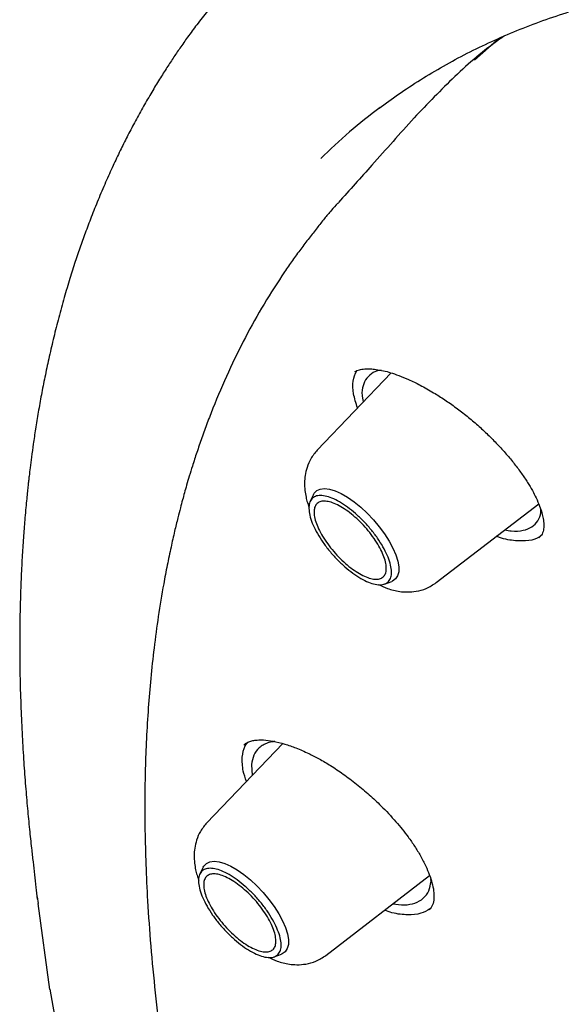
# Model space of a CAD drawing. Header units: millimetres. Extents: x 8 to 1762, y 12 to 2705.
# Tile 30 of 116: x 1477 to 1485, y 1013 to 1027. Entities that reach past the tile are written whole.
import ezdxf

# ---------------------------------------------------------------- set-up
doc = ezdxf.new("R2010")
doc.units = ezdxf.units.MM

msp = doc.modelspace()

# ---------------------------------------------------------------- linework, layer by layer
at = {"color": 7, "linetype": 'Continuous', "lineweight": 30}
for p, q in [((1483.98, 1026.584), (1483.625, 1026.271)), ((1481.696, 1024.247), (1481.687, 1024.237)), ((1482.441, 1021.835), (1481.394, 1020.74)), ((1481.342, 1020.11), (1481.295, 1020.014)), ((1483.082, 1018.859), (1484.534, 1019.975)), ((1484.574, 1019.53), (1484.536, 1019.495)), ((1482.349, 1018.839), (1482.45, 1018.876)), ((1480.904, 1016.576), (1479.829, 1015.452)), ((1480.462, 1016.277), (1480.471, 1016.124)), ((1479.777, 1014.823), (1479.729, 1014.726)), ((1481.516, 1013.572), (1482.988, 1014.703)), ((1483.007, 1014.622), (1483.005, 1014.65)), ((1477.423, 1014.401), (1477.438, 1014.306)), ((1477.433, 1014.305), (1477.598, 1013.089)), ((1480.784, 1013.551), (1480.885, 1013.588)), ((1478.044, 1010.644), (1477.608, 1013.09))]:
    msp.add_line(p, q, dxfattribs=at)
at = {"color": 7, "linetype": 'Continuous', "lineweight": 30, "flags": 128}
for points in [[(1481.342, 1020.11), (1481.351, 1020.127), (1481.387, 1020.164), (1481.436, 1020.187), (1481.496, 1020.194), (1481.567, 1020.186), (1481.646, 1020.162), (1481.733, 1020.123), (1481.824, 1020.071), (1481.917, 1020.005), (1482.011, 1019.929), (1482.104, 1019.843), (1482.192, 1019.75), (1482.274, 1019.652), (1482.349, 1019.551), (1482.414, 1019.449), (1482.467, 1019.349), (1482.508, 1019.254), (1482.536, 1019.164), (1482.55, 1019.084), (1482.549, 1019.014), (1482.534, 1018.956), (1482.505, 1018.911), (1482.463, 1018.881), (1482.45, 1018.876)], [(1479.777, 1014.823), (1479.786, 1014.839), (1479.822, 1014.877), (1479.871, 1014.899), (1479.931, 1014.906), (1480.002, 1014.898), (1480.081, 1014.874), (1480.167, 1014.836), (1480.258, 1014.783), (1480.352, 1014.718), (1480.446, 1014.642), (1480.538, 1014.556), (1480.627, 1014.463), (1480.709, 1014.364), (1480.784, 1014.263), (1480.848, 1014.162), (1480.902, 1014.062), (1480.943, 1013.966), (1480.971, 1013.877), (1480.985, 1013.796), (1480.984, 1013.726), (1480.969, 1013.668), (1480.94, 1013.624), (1480.898, 1013.593), (1480.885, 1013.588)]]:
    msp.add_lwpolyline(points, dxfattribs=at)
at = {"color": 7, "linetype": 'Continuous', "lineweight": 30}
msp.add_arc((1487.344, 1018.872), 8.418, 126.9435, 134.508, dxfattribs=at)
for points, knots in [([(1481.096, 1028.282), (1480.965, 1028.165), (1480.7, 1027.93), (1480.339, 1027.559), (1480.056, 1027.239), (1479.842, 1026.976), (1479.69, 1026.781), (1479.561, 1026.605), (1479.449, 1026.447), (1479.348, 1026.297), (1479.247, 1026.143), (1479.141, 1025.974), (1479.029, 1025.789), (1478.915, 1025.591), (1478.803, 1025.388), (1478.698, 1025.186), (1478.596, 1024.983), (1478.495, 1024.768), (1478.39, 1024.535), (1478.287, 1024.292), (1478.19, 1024.051), (1478.104, 1023.823), (1478.026, 1023.604), (1477.95, 1023.378), (1477.873, 1023.133), (1477.794, 1022.866), (1477.718, 1022.587), (1477.648, 1022.309), (1477.586, 1022.039), (1477.531, 1021.778), (1477.481, 1021.526), (1477.437, 1021.28), (1477.399, 1021.047), (1477.368, 1020.835), (1477.342, 1020.652), (1477.323, 1020.5), (1477.309, 1020.387), (1477.3, 1020.303), (1477.292, 1020.231), (1477.283, 1020.147), (1477.272, 1020.042), (1477.26, 1019.917), (1477.245, 1019.743), (1477.227, 1019.52), (1477.209, 1019.244), (1477.194, 1018.943), (1477.182, 1018.618), (1477.175, 1018.269), (1477.173, 1017.891), (1477.178, 1017.492), (1477.19, 1017.086), (1477.208, 1016.692), (1477.23, 1016.322), (1477.256, 1015.979), (1477.283, 1015.662), (1477.311, 1015.368), (1477.338, 1015.115), (1477.362, 1014.905), (1477.383, 1014.724), (1477.402, 1014.548), (1477.417, 1014.425), (1477.424, 1014.368)], [0, 0, 0, 0, 0.038689, 0.078252, 0.117908, 0.139734, 0.159166, 0.176209, 0.19087, 0.203879, 0.217596, 0.23242, 0.248441, 0.265692, 0.283111, 0.299567, 0.31533, 0.332216, 0.350563, 0.37005, 0.388528, 0.405595, 0.421648, 0.437697, 0.455419, 0.474802, 0.494713, 0.51408, 0.532903, 0.550617, 0.567827, 0.584536, 0.600642, 0.614928, 0.627052, 0.637026, 0.644857, 0.649311, 0.6535, 0.659, 0.665836, 0.674002, 0.683332, 0.699329, 0.716888, 0.735995, 0.756083, 0.777614, 0.800576, 0.82495, 0.849671, 0.872823, 0.89438, 0.913972, 0.932059, 0.948653, 0.963766, 0.974608, 0.984322, 0.992761, 1, 1, 1, 1]), ([(1482.272, 1025.588), (1482.362, 1025.655), (1482.553, 1025.796), (1482.858, 1025.995), (1483.183, 1026.189), (1483.519, 1026.37), (1483.866, 1026.537), (1484.223, 1026.692), (1484.591, 1026.833), (1484.969, 1026.961), (1485.357, 1027.076), (1485.755, 1027.178), (1486.163, 1027.267), (1486.581, 1027.342), (1487.008, 1027.405), (1487.446, 1027.454), (1487.892, 1027.49), (1488.348, 1027.512), (1488.813, 1027.521), (1489.287, 1027.518), (1489.77, 1027.5), (1490.262, 1027.47), (1490.763, 1027.426), (1491.272, 1027.369), (1491.789, 1027.299), (1492.315, 1027.216), (1492.848, 1027.119), (1493.39, 1027.009), (1493.939, 1026.886), (1494.495, 1026.75), (1495.059, 1026.6), (1495.63, 1026.438), (1496.208, 1026.263), (1496.793, 1026.074), (1497.384, 1025.873), (1497.981, 1025.659), (1498.585, 1025.432), (1499.195, 1025.192), (1499.81, 1024.94), (1500.431, 1024.674), (1501.057, 1024.397), (1501.688, 1024.107), (1502.325, 1023.805), (1502.966, 1023.49), (1503.611, 1023.163), (1504.261, 1022.825), (1504.914, 1022.474), (1505.572, 1022.112), (1506.233, 1021.737), (1506.898, 1021.352), (1507.565, 1020.954), (1508.236, 1020.546), (1508.91, 1020.126), (1509.585, 1019.695), (1510.264, 1019.254), (1510.944, 1018.801), (1511.626, 1018.338), (1512.309, 1017.865), (1512.994, 1017.381), (1513.68, 1016.887), (1514.368, 1016.383), (1515.055, 1015.869), (1515.743, 1015.345), (1516.432, 1014.812), (1517.12, 1014.27), (1517.808, 1013.718), (1518.496, 1013.158), (1519.183, 1012.588), (1519.869, 1012.01), (1520.554, 1011.424), (1521.238, 1010.83), (1521.92, 1010.227), (1522.6, 1009.617), (1523.279, 1008.999), (1523.954, 1008.373), (1524.628, 1007.741), (1525.299, 1007.101), (1525.967, 1006.455), (1526.631, 1005.802), (1527.293, 1005.142), (1527.951, 1004.477), (1528.605, 1003.805), (1529.255, 1003.128), (1529.9, 1002.446), (1530.542, 1001.758), (1531.178, 1001.065), (1531.81, 1000.367), (1532.437, 999.665), (1533.058, 998.958), (1533.674, 998.247), (1534.285, 997.532), (1534.889, 996.814), (1535.488, 996.092), (1536.08, 995.367), (1536.666, 994.639), (1537.245, 993.908), (1537.817, 993.175), (1538.382, 992.44), (1538.94, 991.703), (1539.49, 990.964), (1540.033, 990.223), (1540.569, 989.481), (1541.096, 988.738), (1541.615, 987.995), (1542.126, 987.251), (1542.628, 986.506), (1543.122, 985.762), (1543.607, 985.018), (1544.083, 984.274), (1544.55, 983.531), (1545.008, 982.789), (1545.457, 982.048), (1545.896, 981.309), (1546.325, 980.571), (1546.744, 979.835), (1547.154, 979.101), (1547.553, 978.37), (1547.942, 977.642), (1548.321, 976.916), (1548.689, 976.193), (1549.047, 975.474), (1549.394, 974.759), (1549.73, 974.047), (1550.056, 973.34), (1550.37, 972.636), (1550.673, 971.938), (1550.965, 971.244), (1551.246, 970.555), (1551.515, 969.871), (1551.773, 969.193), (1552.019, 968.521), (1552.253, 967.854), (1552.476, 967.194), (1552.687, 966.54), (1552.886, 965.893), (1553.073, 965.252), (1553.249, 964.619), (1553.412, 963.993), (1553.563, 963.374), (1553.702, 962.763), (1553.829, 962.16), (1553.944, 961.565), (1554.046, 960.978), (1554.136, 960.399), (1554.214, 959.83), (1554.28, 959.269), (1554.334, 958.717), (1554.375, 958.174), (1554.404, 957.641), (1554.42, 957.117), (1554.425, 956.603), (1554.417, 956.099), (1554.397, 955.605), (1554.364, 955.121), (1554.32, 954.647), (1554.263, 954.184), (1554.194, 953.731), (1554.113, 953.29), (1554.02, 952.859), (1553.915, 952.439), (1553.798, 952.03), (1553.669, 951.632), (1553.527, 951.245), (1553.374, 950.87), (1553.209, 950.507), (1553.032, 950.155), (1552.844, 949.814), (1552.643, 949.486), (1552.43, 949.169), (1552.206, 948.864), (1551.969, 948.572), (1551.79, 948.364), (1551.686, 948.258), (1551.669, 948.24)], [0, 0, 0, 0, 0.005382, 0.011343, 0.017298, 0.023249, 0.029192, 0.035129, 0.041059, 0.046981, 0.052895, 0.058803, 0.064704, 0.070598, 0.076487, 0.082371, 0.08825, 0.094126, 0.099998, 0.105867, 0.111734, 0.117599, 0.123463, 0.129325, 0.135187, 0.141048, 0.146909, 0.15277, 0.158631, 0.164491, 0.170352, 0.176214, 0.182075, 0.187937, 0.1938, 0.199663, 0.205527, 0.211391, 0.217256, 0.223122, 0.228988, 0.234855, 0.240722, 0.24659, 0.252458, 0.258327, 0.264197, 0.270067, 0.275938, 0.281809, 0.28768, 0.293552, 0.299424, 0.305297, 0.31117, 0.317044, 0.322918, 0.328792, 0.334666, 0.340541, 0.346416, 0.352292, 0.358168, 0.364044, 0.36992, 0.375796, 0.381673, 0.38755, 0.393427, 0.399304, 0.405181, 0.411059, 0.416937, 0.422814, 0.428692, 0.43457, 0.440449, 0.446327, 0.452205, 0.458084, 0.463962, 0.469841, 0.475719, 0.481598, 0.487476, 0.493355, 0.499234, 0.505112, 0.510991, 0.51687, 0.522749, 0.528627, 0.534506, 0.540384, 0.546263, 0.552141, 0.55802, 0.563898, 0.569776, 0.575654, 0.581532, 0.58741, 0.593288, 0.599165, 0.605043, 0.61092, 0.616797, 0.622674, 0.628551, 0.634427, 0.640304, 0.64618, 0.652056, 0.657931, 0.663806, 0.669681, 0.675556, 0.68143, 0.687304, 0.693178, 0.699051, 0.704924, 0.710797, 0.716669, 0.722541, 0.728412, 0.734283, 0.740153, 0.746023, 0.751892, 0.75776, 0.763629, 0.769496, 0.775363, 0.781229, 0.787095, 0.79296, 0.798825, 0.804689, 0.810552, 0.816415, 0.822277, 0.828138, 0.833999, 0.83986, 0.84572, 0.85158, 0.85744, 0.8633, 0.86916, 0.87502, 0.880881, 0.886742, 0.892605, 0.898469, 0.904334, 0.910202, 0.916073, 0.921946, 0.927824, 0.933706, 0.939592, 0.945485, 0.951383, 0.957288, 0.9632, 0.96912, 0.975047, 0.980981, 0.986923, 0.992871, 0.998825, 1, 1, 1, 1]), ([(1484.05, 1026.614), (1484.027, 1026.598), (1483.773, 1026.428), (1483.338, 1026.048), (1482.957, 1025.65), (1482.767, 1025.451)], [0, 0, 0, 0, 0.048172, 0.524999, 1, 1, 1, 1]), ([(1482.767, 1025.451), (1482.568, 1025.228), (1482.21, 1024.828), (1481.853, 1024.428), (1481.694, 1024.25)], [0, 0, 0, 0, 0.556019, 1, 1, 1, 1]), ([(1481.684, 1024.244), (1481.653, 1024.209), (1481.585, 1024.132), (1481.49, 1024.015), (1481.385, 1023.884), (1481.273, 1023.74), (1481.159, 1023.591), (1481.043, 1023.431), (1480.866, 1023.176), (1480.637, 1022.817), (1480.372, 1022.343), (1480.13, 1021.849), (1479.955, 1021.439), (1479.833, 1021.124), (1479.757, 1020.914), (1479.687, 1020.711), (1479.628, 1020.529), (1479.581, 1020.376), (1479.543, 1020.248), (1479.511, 1020.136), (1479.482, 1020.028), (1479.45, 1019.911), (1479.412, 1019.763), (1479.368, 1019.578), (1479.317, 1019.354), (1479.265, 1019.105), (1479.203, 1018.779), (1479.139, 1018.389), (1479.078, 1017.941), (1479.032, 1017.508), (1478.996, 1017.078), (1478.97, 1016.65), (1478.954, 1016.221), (1478.947, 1015.789), (1478.949, 1015.337), (1478.962, 1014.854), (1478.987, 1014.308), (1479.03, 1013.703), (1479.094, 1013.039), (1479.176, 1012.353), (1479.268, 1011.714), (1479.363, 1011.137), (1479.453, 1010.636), (1479.529, 1010.247), (1479.586, 1009.972), (1479.618, 1009.816), (1479.646, 1009.686), (1479.669, 1009.58), (1479.69, 1009.487), (1479.714, 1009.378), (1479.746, 1009.234), (1479.79, 1009.046), (1479.843, 1008.821), (1479.905, 1008.565), (1479.995, 1008.205), (1480.112, 1007.756), (1480.299, 1007.075), (1480.54, 1006.255), (1480.844, 1005.291), (1481.167, 1004.338), (1481.508, 1003.388), (1481.869, 1002.434), (1482.254, 1001.47), (1482.658, 1000.5), (1482.95, 999.844), (1483.096, 999.518)], [0, 0, 0, 0, 0.005834, 0.012937, 0.021323, 0.031003, 0.041775, 0.052625, 0.063417, 0.092798, 0.12175, 0.150516, 0.179329, 0.190663, 0.202006, 0.213067, 0.222944, 0.230345, 0.236841, 0.242432, 0.24738, 0.253158, 0.259995, 0.269414, 0.280303, 0.292612, 0.3051, 0.326502, 0.346747, 0.365832, 0.383954, 0.402722, 0.420672, 0.438231, 0.456707, 0.476197, 0.496703, 0.521697, 0.547112, 0.572963, 0.599143, 0.61801, 0.63606, 0.653288, 0.65969, 0.665223, 0.669817, 0.67347, 0.676299, 0.679651, 0.684872, 0.691401, 0.699238, 0.708364, 0.717887, 0.73629, 0.754265, 0.786875, 0.818339, 0.849223, 0.879563, 0.909679, 0.939834, 0.970026, 1, 1, 1, 1]), ([(1481.965, 1021.337), (1481.943, 1021.405), (1481.898, 1021.546), (1481.893, 1021.727), (1481.933, 1021.817), (1481.953, 1021.862)], [0, 0, 0, 0, 0.321128, 0.659129, 1, 1, 1, 1]), ([(1481.926, 1021.852), (1481.946, 1021.862), (1481.982, 1021.88), (1482.058, 1021.891), (1482.141, 1021.893), (1482.232, 1021.884), (1482.327, 1021.867), (1482.435, 1021.838), (1482.554, 1021.798), (1482.694, 1021.74), (1482.86, 1021.66), (1483.033, 1021.562), (1483.203, 1021.454), (1483.362, 1021.342), (1483.519, 1021.221), (1483.671, 1021.092), (1483.815, 1020.958), (1483.951, 1020.821), (1484.076, 1020.683), (1484.19, 1020.544), (1484.291, 1020.41), (1484.377, 1020.283), (1484.445, 1020.167), (1484.503, 1020.054), (1484.548, 1019.947), (1484.58, 1019.849), (1484.6, 1019.76), (1484.609, 1019.676), (1484.605, 1019.594), (1484.585, 1019.553), (1484.574, 1019.53)], [0, 0, 0, 0, 0.0532015, 0.0963801, 0.1293633, 0.1565486, 0.1889872, 0.2171521, 0.2468607, 0.2811846, 0.3201651, 0.3638119, 0.3995593, 0.4360367, 0.4722785, 0.5082897, 0.5440823, 0.5796473, 0.6149465, 0.6499274, 0.6845337, 0.7176777, 0.7484648, 0.7770372, 0.8117522, 0.8425897, 0.8709234, 0.9059237, 0.949042, 1, 1, 1, 1]), ([(1482.298, 1021.871), (1482.294, 1021.87), (1482.239, 1021.864), (1482.155, 1021.828), (1482.103, 1021.766), (1482.078, 1021.736)], [0, 0, 0, 0, 0.036933, 0.524555, 1, 1, 1, 1]), ([(1482.078, 1021.736), (1482.062, 1021.699), (1482.029, 1021.625), (1482.023, 1021.516), (1482.043, 1021.44), (1482.048, 1021.423)], [0, 0, 0, 0, 0.42849, 0.874568, 1, 1, 1, 1]), ([(1481.394, 1020.74), (1481.361, 1020.7), (1481.3, 1020.626), (1481.247, 1020.501), (1481.219, 1020.385), (1481.211, 1020.274), (1481.216, 1020.173), (1481.233, 1020.078), (1481.252, 1019.998), (1481.27, 1019.95), (1481.278, 1019.927)], [0, 0, 0, 0, 0.176528, 0.33302, 0.46925, 0.585847, 0.714838, 0.822638, 0.913111, 1, 1, 1, 1]), ([(1484.521, 1019.734), (1484.541, 1019.771), (1484.566, 1019.817), (1484.563, 1019.882), (1484.563, 1019.896)], [0, 0, 0, 0, 0.7939052, 1, 1, 1, 1]), ([(1484.056, 1019.608), (1484.087, 1019.602), (1484.185, 1019.582), (1484.316, 1019.596), (1484.445, 1019.641), (1484.496, 1019.704), (1484.521, 1019.734)], [0, 0, 0, 0, 0.133711, 0.432916, 0.721669, 1, 1, 1, 1]), ([(1484.568, 1019.532), (1484.56, 1019.524), (1484.52, 1019.481), (1484.399, 1019.45), (1484.208, 1019.448), (1484.048, 1019.473), (1483.95, 1019.511), (1483.937, 1019.516)], [0, 0, 0, 0, 0.070175, 0.363911, 0.657568, 0.953206, 1, 1, 1, 1]), ([(1482.262, 1018.832), (1482.304, 1018.812), (1482.402, 1018.767), (1482.538, 1018.734), (1482.677, 1018.723), (1482.804, 1018.733), (1482.947, 1018.771), (1483.035, 1018.829), (1483.082, 1018.859)], [0, 0, 0, 0, 0.158826, 0.369908, 0.493808, 0.639587, 0.808355, 1, 1, 1, 1]), ([(1480.331, 1016.384), (1480.338, 1016.442), (1480.349, 1016.526), (1480.399, 1016.58), (1480.414, 1016.597)], [0, 0, 0, 0, 0.689441, 1, 1, 1, 1]), ([(1480.351, 1016.558), (1480.369, 1016.571), (1480.402, 1016.595), (1480.461, 1016.614), (1480.514, 1016.624), (1480.558, 1016.627), (1480.595, 1016.628), (1480.659, 1016.626), (1480.768, 1016.613), (1480.925, 1016.574), (1481.095, 1016.515), (1481.259, 1016.443), (1481.424, 1016.358), (1481.588, 1016.262), (1481.767, 1016.143), (1481.952, 1016.003), (1482.131, 1015.852), (1482.32, 1015.674), (1482.509, 1015.474), (1482.666, 1015.278), (1482.778, 1015.117), (1482.863, 1014.977), (1482.932, 1014.843), (1482.986, 1014.715), (1483.024, 1014.597), (1483.049, 1014.48), (1483.048, 1014.413), (1483.048, 1014.378)], [0, 0, 0, 0, 0.046724, 0.084577, 0.113447, 0.133146, 0.145732, 0.158841, 0.205216, 0.254484, 0.297322, 0.343829, 0.379813, 0.419757, 0.463669, 0.510856, 0.556943, 0.60113, 0.663627, 0.721502, 0.757674, 0.794596, 0.837397, 0.873373, 0.912548, 0.954795, 1, 1, 1, 1]), ([(1480.79, 1016.605), (1480.783, 1016.604), (1480.747, 1016.601), (1480.691, 1016.586), (1480.624, 1016.557), (1480.552, 1016.505), (1480.485, 1016.42), (1480.469, 1016.324), (1480.462, 1016.277)], [0, 0, 0, 0, 0.035128, 0.178366, 0.319793, 0.45943, 0.733133, 1, 1, 1, 1]), ([(1480.39, 1016.039), (1480.373, 1016.09), (1480.329, 1016.217), (1480.33, 1016.321), (1480.331, 1016.384)], [0, 0, 0, 0, 0.394574, 1, 1, 1, 1]), ([(1479.828, 1015.452), (1479.796, 1015.413), (1479.735, 1015.339), (1479.681, 1015.213), (1479.654, 1015.097), (1479.646, 1014.987), (1479.651, 1014.885), (1479.667, 1014.791), (1479.687, 1014.71), (1479.705, 1014.663), (1479.713, 1014.64)], [0, 0, 0, 0, 0.176528, 0.33302, 0.46925, 0.585847, 0.714838, 0.822638, 0.913111, 1, 1, 1, 1]), ([(1482.465, 1014.301), (1482.521, 1014.294), (1482.639, 1014.28), (1482.786, 1014.309), (1482.904, 1014.375), (1482.983, 1014.479), (1482.999, 1014.574), (1483.007, 1014.622)], [0, 0, 0, 0, 0.179444, 0.381131, 0.592456, 0.798737, 1, 1, 1, 1]), ([(1483.048, 1014.378), (1483.044, 1014.345), (1483.036, 1014.281), (1482.999, 1014.239), (1482.981, 1014.218)], [0, 0, 0, 0, 0.504425, 1, 1, 1, 1]), ([(1482.99, 1014.231), (1482.95, 1014.207), (1482.866, 1014.156), (1482.681, 1014.141), (1482.504, 1014.158), (1482.383, 1014.198), (1482.347, 1014.21)], [0, 0, 0, 0, 0.270718, 0.571346, 0.872118, 1, 1, 1, 1]), ([(1480.697, 1013.544), (1480.739, 1013.525), (1480.837, 1013.48), (1480.973, 1013.447), (1481.111, 1013.436), (1481.239, 1013.446), (1481.382, 1013.484), (1481.47, 1013.541), (1481.517, 1013.572)], [0, 0, 0, 0, 0.158826, 0.369908, 0.493808, 0.639587, 0.808355, 1, 1, 1, 1])]:
    msp.add_open_spline(points, degree=3, knots=knots, dxfattribs=at)
for points in [[(1482.427, 1019.135), (1482.434, 1019.1), (1482.45, 1019.032), (1482.445, 1018.949), (1482.419, 1018.885), (1482.371, 1018.843), (1482.304, 1018.825), (1482.219, 1018.831), (1482.121, 1018.862), (1482.013, 1018.916), (1481.899, 1018.99), (1481.784, 1019.083), (1481.671, 1019.19), (1481.566, 1019.308), (1481.472, 1019.431), (1481.393, 1019.556), (1481.332, 1019.677), (1481.292, 1019.79), (1481.273, 1019.89), (1481.277, 1019.974), (1481.303, 1020.038), (1481.351, 1020.08), (1481.418, 1020.098), (1481.502, 1020.091), (1481.601, 1020.061), (1481.709, 1020.007), (1481.823, 1019.932), (1481.938, 1019.84), (1482.051, 1019.732), (1482.156, 1019.615), (1482.25, 1019.491), (1482.328, 1019.367), (1482.391, 1019.245), (1482.415, 1019.171), (1482.427, 1019.135)], [(1482.356, 1019.176), (1482.363, 1019.146), (1482.376, 1019.086), (1482.372, 1019.013), (1482.349, 1018.957), (1482.307, 1018.92), (1482.248, 1018.904), (1482.174, 1018.91), (1482.089, 1018.937), (1481.994, 1018.984), (1481.894, 1019.049), (1481.793, 1019.13), (1481.695, 1019.224), (1481.603, 1019.327), (1481.521, 1019.435), (1481.452, 1019.544), (1481.398, 1019.65), (1481.363, 1019.749), (1481.346, 1019.836), (1481.35, 1019.91), (1481.373, 1019.966), (1481.414, 1020.002), (1481.473, 1020.018), (1481.547, 1020.012), (1481.633, 1019.986), (1481.728, 1019.939), (1481.827, 1019.873), (1481.929, 1019.792), (1482.027, 1019.698), (1482.119, 1019.596), (1482.201, 1019.487), (1482.27, 1019.378), (1482.324, 1019.272), (1482.345, 1019.208), (1482.356, 1019.176)], [(1480.861, 1013.847), (1480.869, 1013.813), (1480.885, 1013.744), (1480.88, 1013.661), (1480.854, 1013.597), (1480.806, 1013.556), (1480.738, 1013.537), (1480.654, 1013.544), (1480.556, 1013.574), (1480.448, 1013.628), (1480.334, 1013.703), (1480.218, 1013.795), (1480.106, 1013.903), (1480.001, 1014.02), (1479.907, 1014.144), (1479.828, 1014.269), (1479.767, 1014.39), (1479.726, 1014.502), (1479.708, 1014.603), (1479.711, 1014.686), (1479.738, 1014.75), (1479.785, 1014.792), (1479.853, 1014.81), (1479.937, 1014.804), (1480.035, 1014.773), (1480.143, 1014.72), (1480.257, 1014.645), (1480.373, 1014.552), (1480.485, 1014.445), (1480.591, 1014.327), (1480.685, 1014.204), (1480.763, 1014.079), (1480.825, 1013.957), (1480.849, 1013.884), (1480.861, 1013.847)], [(1480.791, 1013.888), (1480.797, 1013.858), (1480.811, 1013.798), (1480.807, 1013.726), (1480.784, 1013.669), (1480.742, 1013.633), (1480.683, 1013.617), (1480.609, 1013.623), (1480.523, 1013.649), (1480.429, 1013.696), (1480.329, 1013.762), (1480.228, 1013.843), (1480.13, 1013.937), (1480.037, 1014.04), (1479.955, 1014.148), (1479.886, 1014.257), (1479.833, 1014.363), (1479.797, 1014.461), (1479.781, 1014.549), (1479.784, 1014.622), (1479.807, 1014.678), (1479.849, 1014.715), (1479.908, 1014.731), (1479.982, 1014.725), (1480.068, 1014.698), (1480.162, 1014.651), (1480.262, 1014.586), (1480.363, 1014.505), (1480.462, 1014.411), (1480.554, 1014.308), (1480.636, 1014.2), (1480.705, 1014.091), (1480.759, 1013.984), (1480.78, 1013.92), (1480.791, 1013.888)]]:
    msp.add_open_spline(points, degree=3, dxfattribs=at)

doc.saveas('drawing.dxf')
